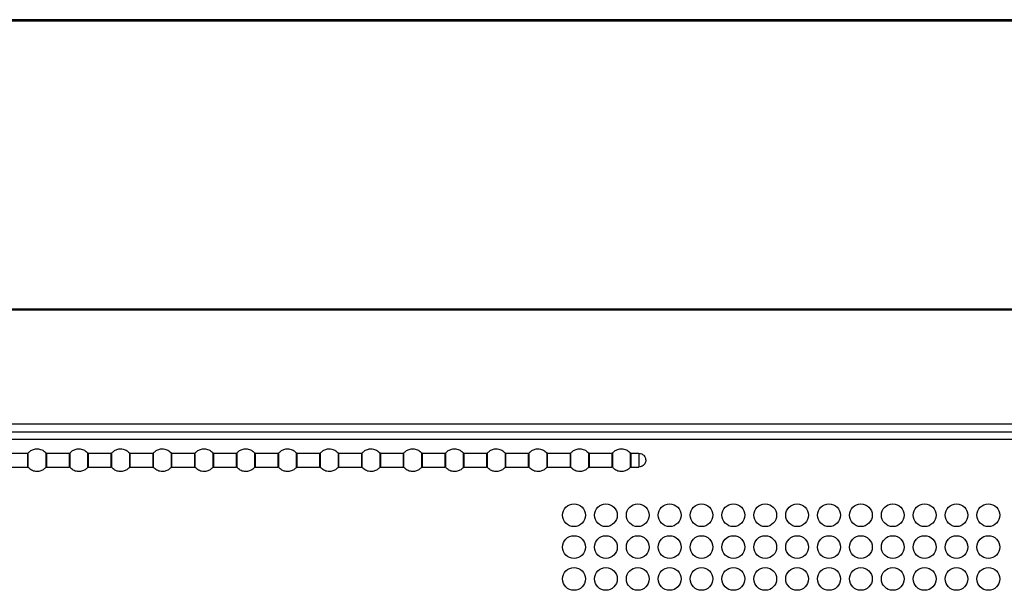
# Paper-space layout 'Sheet2' of a CAD drawing. Header units: millimetres. Extents: x 0 to 1118, y 0 to 864.
# Tile 91 of 232: x 343 to 387, y 615 to 640. Entities that reach past the tile are written whole.
import ezdxf

# ---------------------------------------------------------------- set-up
doc = ezdxf.new("R2010")
doc.units = ezdxf.units.MM

psp = doc.layouts.new('Sheet2')

# ---------------------------------------------------------------- linework, layer by layer
at = {"color": 7, "linetype": 'Continuous', "lineweight": 30}
for p, q in [((619.3933, 640.2378), (215.9899, 640.2378)), ((619.3933, 640.1878), (215.9899, 640.1878)), ((614.3916, 640.1711), (220.9916, 640.1711)), ((222.5664, 627.5378), (395.1266, 627.5378)), ((222.5664, 627.4911), (395.1249, 627.4911)), ((618.6692, 622.4711), (216.734, 622.4711)), ((216.4983, 622.1378), (618.9049, 622.1378)), ((343.8286, 621.1878), (342.8438, 621.1878)), ((343.8286, 621.1878), (343.8286, 620.5878)), ((344.6385, 621.206), (344.6385, 620.5696)), ((345.6619, 621.1878), (344.6771, 621.1878)), ((344.6771, 620.5878), (344.6771, 621.1878)), ((345.6619, 621.1878), (345.6619, 620.5878)), ((346.4719, 621.206), (346.4719, 620.5696)), ((347.4952, 621.1878), (346.5104, 621.1878)), ((346.5104, 620.5878), (346.5104, 621.1878)), ((347.4952, 621.1878), (347.4952, 620.5878)), ((348.3052, 621.206), (348.3052, 620.5696)), ((349.3286, 621.1878), (348.3438, 621.1878)), ((348.3438, 620.5878), (348.3438, 621.1878)), ((349.3286, 621.1878), (349.3286, 620.5878)), ((350.1385, 621.206), (350.1385, 620.5696)), ((351.1619, 621.1878), (350.1771, 621.1878)), ((350.1771, 620.5878), (350.1771, 621.1878)), ((351.1619, 621.1878), (351.1619, 620.5878)), ((351.9719, 621.206), (351.9719, 620.5696)), ((352.9952, 621.1878), (352.0104, 621.1878)), ((352.0104, 620.5878), (352.0104, 621.1878)), ((352.9952, 621.1878), (352.9952, 620.5878)), ((353.8052, 621.206), (353.8052, 620.5696)), ((354.8286, 621.1878), (353.8438, 621.1878)), ((353.8438, 620.5878), (353.8438, 621.1878)), ((354.8286, 621.1878), (354.8286, 620.5878)), ((355.6385, 621.206), (355.6385, 620.5696)), ((356.6619, 621.1878), (355.6771, 621.1878)), ((355.6771, 620.5878), (355.6771, 621.1878)), ((356.6619, 621.1878), (356.6619, 620.5878)), ((357.4719, 621.206), (357.4719, 620.5696)), ((358.4952, 621.1878), (357.5104, 621.1878)), ((357.5104, 620.5878), (357.5104, 621.1878)), ((358.4952, 621.1878), (358.4952, 620.5878)), ((359.3052, 621.206), (359.3052, 620.5696)), ((360.3286, 621.1878), (359.3438, 621.1878)), ((359.3438, 620.5878), (359.3438, 621.1878)), ((360.3286, 621.1878), (360.3286, 620.5878)), ((361.1385, 621.206), (361.1385, 620.5696)), ((362.1619, 621.1878), (361.1771, 621.1878)), ((361.1771, 620.5878), (361.1771, 621.1878)), ((362.1619, 621.1878), (362.1619, 620.5878)), ((362.9719, 621.206), (362.9719, 620.5696)), ((363.9952, 621.1878), (363.0104, 621.1878)), ((363.0104, 620.5878), (363.0104, 621.1878)), ((363.9952, 621.1878), (363.9952, 620.5878)), ((364.8052, 621.206), (364.8052, 620.5696)), ((365.8286, 621.1878), (364.8438, 621.1878)), ((364.8438, 620.5878), (364.8438, 621.1878)), ((365.8286, 621.1878), (365.8286, 620.5878)), ((366.6385, 621.206), (366.6385, 621.1997)), ((366.6385, 621.2058), (366.6385, 621.206)), ((366.6385, 621.1997), (366.6385, 620.5696)), ((367.6619, 621.1878), (366.6771, 621.1878)), ((367.6619, 621.1878), (367.6619, 620.5878)), ((368.4719, 621.206), (368.4719, 620.5696)), ((369.4952, 621.1878), (368.5104, 621.1878)), ((368.5104, 620.5878), (368.5104, 621.1878)), ((369.4952, 621.1878), (369.4952, 620.5878)), ((370.3052, 621.206), (370.3052, 620.5696)), ((370.6862, 621.1878), (370.3438, 621.1878)), ((370.3438, 620.5878), (370.3438, 621.1878)), ((370.6862, 621.1878), (370.6862, 620.5878)), ((342.8438, 620.5878), (343.8286, 620.5878)), ((344.6771, 620.5878), (345.6619, 620.5878)), ((346.5104, 620.5878), (347.4952, 620.5878)), ((348.3438, 620.5878), (349.3286, 620.5878)), ((350.1771, 620.5878), (351.1619, 620.5878)), ((352.0104, 620.5878), (352.9952, 620.5878)), ((353.8438, 620.5878), (354.8286, 620.5878)), ((355.6771, 620.5878), (356.6619, 620.5878)), ((357.5104, 620.5878), (358.4952, 620.5878)), ((359.3438, 620.5878), (360.3286, 620.5878)), ((361.1771, 620.5878), (362.1619, 620.5878)), ((363.0104, 620.5878), (363.9952, 620.5878)), ((364.8438, 620.5878), (365.8286, 620.5878)), ((366.6771, 620.5878), (367.6619, 620.5878)), ((368.5104, 620.5878), (369.4952, 620.5878)), ((370.3438, 620.5878), (370.6862, 620.5878))]:
    psp.add_line(p, q, dxfattribs=at)
at = {"color": 8, "linetype": 'Continuous', "lineweight": 30}
for p, q in [((339.6144, 621.8045), (579.4583, 621.8045)), ((366.6771, 621.1819), (366.6771, 621.1878)), ((366.6771, 620.5878), (366.6771, 621.1819))]:
    psp.add_line(p, q, dxfattribs=at)
at = {"color": 7, "linetype": 'Continuous', "lineweight": 30}
for centre in [(367.8349, 618.4711), (369.2349, 618.4711), (370.6349, 618.4711), (372.0349, 618.4711), (373.4349, 618.4711), (374.8349, 618.4711), (376.2349, 618.4711), (377.6349, 618.4711), (379.0349, 618.4711), (380.4349, 618.4711), (381.8349, 618.4711), (383.2349, 618.4711), (384.6349, 618.4711), (386.0349, 618.4711), (367.8349, 617.0711), (369.2349, 617.0711), (370.6349, 617.0711), (372.0349, 617.0711), (373.4349, 617.0711), (374.8349, 617.0711), (376.2349, 617.0711), (377.6349, 617.0711), (379.0349, 617.0711), (380.4349, 617.0711), (381.8349, 617.0711), (383.2349, 617.0711), (384.6349, 617.0711), (386.0349, 617.0711), (367.8349, 615.6711), (369.2349, 615.6711), (370.6349, 615.6711), (372.0349, 615.6711), (373.4349, 615.6711), (374.8349, 615.6711), (376.2349, 615.6711), (377.6349, 615.6711), (379.0349, 615.6711), (380.4349, 615.6711), (381.8349, 615.6711), (383.2349, 615.6711), (384.6349, 615.6711), (386.0349, 615.6711)]:
    psp.add_circle(centre, 0.5, dxfattribs=at)
for points, knots in [([(343.8286, 621.1878), (343.8369, 621.1889), (343.8518, 621.1909), (343.8625, 621.2014), (343.8671, 621.206)], [0, 0, 0, 0, 0.559996, 1, 1, 1, 1]), ([(343.8671, 621.206), (343.9032, 621.2424), (343.9787, 621.319), (344.1357, 621.3836), (344.3183, 621.3951), (344.503, 621.3386), (344.5949, 621.2487), (344.6385, 621.206)], [0, 0, 0, 0, 0.1742086, 0.3654428, 0.5645272, 0.7930063, 1, 1, 1, 1]), ([(343.8671, 620.5696), (343.8671, 620.5721), (343.8671, 620.5778), (343.8671, 620.6208), (343.8671, 620.6783), (343.8671, 620.738), (343.8671, 620.8094), (343.8671, 620.8878), (343.8671, 620.9661), (343.8671, 621.0376), (343.8671, 621.0973), (343.8671, 621.1547), (343.8671, 621.1978), (343.8671, 621.2035), (343.8671, 621.206)], [0, 0, 0, 0, 0.09031746, 0.20455979, 0.27141689, 0.34393582, 0.4207839, 0.49999972, 0.57921554, 0.65606362, 0.72858358, 0.79543982, 0.90968271, 1, 1, 1, 1]), ([(344.6771, 621.1851), (344.6735, 621.1854), (344.6661, 621.1858), (344.6555, 621.1896), (344.6459, 621.1953), (344.6409, 621.2007), (344.6384, 621.2033)], [0, 0, 0, 0, 0.2470301, 0.5001131, 0.7532112, 1, 1, 1, 1]), ([(344.6771, 621.1878), (344.6687, 621.1889), (344.6538, 621.1909), (344.6432, 621.2014), (344.6385, 621.206)], [0, 0, 0, 0, 0.559996, 1, 1, 1, 1]), ([(345.6619, 621.1878), (345.6703, 621.1889), (345.6852, 621.1909), (345.6958, 621.2014), (345.7005, 621.206)], [0, 0, 0, 0, 0.559996, 1, 1, 1, 1]), ([(345.7005, 621.206), (345.7365, 621.2424), (345.8121, 621.319), (345.969, 621.3836), (346.1516, 621.3951), (346.3363, 621.3386), (346.4282, 621.2487), (346.4719, 621.206)], [0, 0, 0, 0, 0.1742088, 0.3654432, 0.5645278, 0.7930017, 1, 1, 1, 1]), ([(345.7005, 620.5696), (345.7005, 620.5721), (345.7005, 620.5778), (345.7005, 620.6208), (345.7005, 620.6783), (345.7005, 620.738), (345.7005, 620.8094), (345.7005, 620.8878), (345.7005, 620.9661), (345.7005, 621.0376), (345.7005, 621.0973), (345.7005, 621.1547), (345.7005, 621.1978), (345.7005, 621.2035), (345.7005, 621.206)], [0, 0, 0, 0, 0.09031746, 0.20455979, 0.27141689, 0.34393582, 0.4207839, 0.49999972, 0.57921554, 0.65606362, 0.72858358, 0.79543982, 0.90968271, 1, 1, 1, 1]), ([(346.5104, 621.1851), (346.5068, 621.1854), (346.4994, 621.1858), (346.4889, 621.1896), (346.4793, 621.1953), (346.4742, 621.2007), (346.4717, 621.2033)], [0, 0, 0, 0, 0.2470103, 0.500073, 0.7531507, 1, 1, 1, 1]), ([(346.5104, 621.1878), (346.5021, 621.1889), (346.4872, 621.1909), (346.4765, 621.2014), (346.4719, 621.206)], [0, 0, 0, 0, 0.559996, 1, 1, 1, 1]), ([(347.4952, 621.1878), (347.5036, 621.1889), (347.5185, 621.1909), (347.5291, 621.2014), (347.5338, 621.206)], [0, 0, 0, 0, 0.559996, 1, 1, 1, 1]), ([(347.5338, 621.206), (347.5698, 621.2424), (347.6454, 621.319), (347.8023, 621.3836), (347.9849, 621.3951), (348.1696, 621.3386), (348.2615, 621.2487), (348.3052, 621.206)], [0, 0, 0, 0, 0.1742043, 0.3654385, 0.5645284, 0.793002, 1, 1, 1, 1]), ([(347.5338, 620.5696), (347.5338, 620.5721), (347.5338, 620.5778), (347.5338, 620.6208), (347.5338, 620.6783), (347.5338, 620.738), (347.5338, 620.8094), (347.5338, 620.8878), (347.5338, 620.9661), (347.5338, 621.0376), (347.5338, 621.0973), (347.5338, 621.1547), (347.5338, 621.1978), (347.5338, 621.2035), (347.5338, 621.206)], [0, 0, 0, 0, 0.09031746, 0.20455979, 0.27141689, 0.34393582, 0.4207839, 0.49999972, 0.57921554, 0.65606362, 0.72858358, 0.79543982, 0.90968271, 1, 1, 1, 1]), ([(348.3438, 621.1851), (348.3401, 621.1854), (348.3327, 621.1858), (348.3222, 621.1896), (348.3126, 621.1953), (348.3076, 621.2007), (348.3051, 621.2033)], [0, 0, 0, 0, 0.2470076, 0.500174, 0.7531534, 1, 1, 1, 1]), ([(348.3438, 621.1878), (348.3354, 621.1889), (348.3205, 621.1909), (348.3099, 621.2014), (348.3052, 621.206)], [0, 0, 0, 0, 0.559996, 1, 1, 1, 1]), ([(349.3286, 621.1878), (349.3369, 621.1889), (349.3518, 621.1909), (349.3625, 621.2014), (349.3671, 621.206)], [0, 0, 0, 0, 0.559996, 1, 1, 1, 1]), ([(349.3671, 621.206), (349.4032, 621.2424), (349.4787, 621.319), (349.6357, 621.3836), (349.8183, 621.3951), (350.003, 621.3386), (350.0949, 621.2487), (350.1385, 621.206)], [0, 0, 0, 0, 0.1742079, 0.3654412, 0.5645248, 0.7930028, 1, 1, 1, 1]), ([(349.3671, 620.5696), (349.3671, 620.5721), (349.3671, 620.5778), (349.3671, 620.6208), (349.3671, 620.6783), (349.3671, 620.738), (349.3671, 620.8094), (349.3671, 620.8878), (349.3671, 620.9661), (349.3671, 621.0376), (349.3671, 621.0973), (349.3671, 621.1547), (349.3671, 621.1978), (349.3671, 621.2035), (349.3671, 621.206)], [0, 0, 0, 0, 0.09031746, 0.20455979, 0.27141689, 0.34393582, 0.4207839, 0.49999972, 0.57921554, 0.65606362, 0.72858358, 0.79543982, 0.90968271, 1, 1, 1, 1]), ([(350.1771, 621.1851), (350.1735, 621.1854), (350.1661, 621.1858), (350.1555, 621.1896), (350.1459, 621.1953), (350.1409, 621.2007), (350.1384, 621.2033)], [0, 0, 0, 0, 0.2470076, 0.500174, 0.7531534, 1, 1, 1, 1]), ([(350.1771, 621.1878), (350.1687, 621.1889), (350.1538, 621.1909), (350.1432, 621.2014), (350.1385, 621.206)], [0, 0, 0, 0, 0.559996, 1, 1, 1, 1]), ([(351.1619, 621.1878), (351.1703, 621.1889), (351.1852, 621.1909), (351.1958, 621.2014), (351.2005, 621.206)], [0, 0, 0, 0, 0.559996, 1, 1, 1, 1]), ([(351.2005, 621.206), (351.2365, 621.2424), (351.3121, 621.319), (351.469, 621.3836), (351.6516, 621.3951), (351.8363, 621.3386), (351.9282, 621.2487), (351.9719, 621.206)], [0, 0, 0, 0, 0.1742086, 0.3654428, 0.5645272, 0.7930063, 1, 1, 1, 1]), ([(351.2005, 620.5696), (351.2005, 620.5721), (351.2005, 620.5778), (351.2005, 620.6208), (351.2005, 620.6783), (351.2005, 620.738), (351.2005, 620.8094), (351.2005, 620.8878), (351.2005, 620.9661), (351.2005, 621.0376), (351.2005, 621.0973), (351.2005, 621.1547), (351.2005, 621.1978), (351.2005, 621.2035), (351.2005, 621.206)], [0, 0, 0, 0, 0.09031746, 0.20455979, 0.27141689, 0.34393582, 0.4207839, 0.49999972, 0.57921554, 0.65606362, 0.72858358, 0.79543982, 0.90968271, 1, 1, 1, 1]), ([(352.0104, 621.1851), (352.0068, 621.1854), (351.9994, 621.1858), (351.9889, 621.1896), (351.9793, 621.1953), (351.9742, 621.2007), (351.9717, 621.2033)], [0, 0, 0, 0, 0.2470301, 0.5001131, 0.7532112, 1, 1, 1, 1]), ([(352.0104, 621.1878), (352.0021, 621.1889), (351.9872, 621.1909), (351.9765, 621.2014), (351.9719, 621.206)], [0, 0, 0, 0, 0.559996, 1, 1, 1, 1]), ([(352.9952, 621.1878), (353.0036, 621.1889), (353.0185, 621.1909), (353.0291, 621.2014), (353.0338, 621.206)], [0, 0, 0, 0, 0.559996, 1, 1, 1, 1]), ([(353.0338, 621.206), (353.0698, 621.2424), (353.1454, 621.319), (353.3023, 621.3836), (353.4849, 621.3951), (353.6696, 621.3386), (353.7615, 621.2487), (353.8052, 621.206)], [0, 0, 0, 0, 0.1742088, 0.3654432, 0.5645278, 0.7930017, 1, 1, 1, 1]), ([(353.0338, 620.5696), (353.0338, 620.5721), (353.0338, 620.5778), (353.0338, 620.6208), (353.0338, 620.6783), (353.0338, 620.738), (353.0338, 620.8094), (353.0338, 620.8878), (353.0338, 620.9661), (353.0338, 621.0376), (353.0338, 621.0973), (353.0338, 621.1547), (353.0338, 621.1978), (353.0338, 621.2035), (353.0338, 621.206)], [0, 0, 0, 0, 0.09031746, 0.20455979, 0.27141689, 0.34393582, 0.4207839, 0.49999972, 0.57921554, 0.65606362, 0.72858358, 0.79543982, 0.90968271, 1, 1, 1, 1]), ([(353.8438, 621.1851), (353.8401, 621.1854), (353.8327, 621.1858), (353.8222, 621.1896), (353.8126, 621.1953), (353.8076, 621.2007), (353.8051, 621.2033)], [0, 0, 0, 0, 0.2470103, 0.500073, 0.7531507, 1, 1, 1, 1]), ([(353.8438, 621.1878), (353.8354, 621.1889), (353.8205, 621.1909), (353.8099, 621.2014), (353.8052, 621.206)], [0, 0, 0, 0, 0.559996, 1, 1, 1, 1]), ([(354.8286, 621.1878), (354.8369, 621.1889), (354.8519, 621.1909), (354.8625, 621.2014), (354.8671, 621.206)], [0, 0, 0, 0, 0.559996, 1, 1, 1, 1]), ([(354.8671, 621.206), (354.9032, 621.2424), (354.9787, 621.319), (355.1357, 621.3836), (355.3183, 621.3951), (355.503, 621.3386), (355.5949, 621.2487), (355.6385, 621.206)], [0, 0, 0, 0, 0.1742043, 0.3654385, 0.5645284, 0.793002, 1, 1, 1, 1]), ([(354.8671, 620.5696), (354.8671, 620.5721), (354.8671, 620.5778), (354.8671, 620.6208), (354.8671, 620.6783), (354.8671, 620.738), (354.8671, 620.8094), (354.8671, 620.8878), (354.8671, 620.9661), (354.8671, 621.0376), (354.8671, 621.0973), (354.8671, 621.1547), (354.8671, 621.1978), (354.8671, 621.2035), (354.8671, 621.206)], [0, 0, 0, 0, 0.09031746, 0.20455979, 0.27141689, 0.34393582, 0.4207839, 0.49999972, 0.57921554, 0.65606362, 0.72858358, 0.79543982, 0.90968271, 1, 1, 1, 1]), ([(355.6771, 621.1851), (355.6735, 621.1854), (355.6661, 621.1858), (355.6555, 621.1896), (355.6459, 621.1953), (355.6409, 621.2007), (355.6384, 621.2033)], [0, 0, 0, 0, 0.2470076, 0.500174, 0.7531534, 1, 1, 1, 1]), ([(355.6771, 621.1878), (355.6687, 621.1889), (355.6538, 621.1909), (355.6432, 621.2014), (355.6385, 621.206)], [0, 0, 0, 0, 0.559996, 1, 1, 1, 1]), ([(356.6619, 621.1878), (356.6703, 621.1889), (356.6852, 621.1909), (356.6958, 621.2014), (356.7005, 621.206)], [0, 0, 0, 0, 0.559996, 1, 1, 1, 1]), ([(356.7005, 621.206), (356.7365, 621.2424), (356.8121, 621.319), (356.969, 621.3836), (357.1516, 621.3951), (357.3363, 621.3386), (357.4282, 621.2487), (357.4719, 621.206)], [0, 0, 0, 0, 0.1742079, 0.3654412, 0.5645248, 0.7930028, 1, 1, 1, 1]), ([(356.7005, 620.5696), (356.7005, 620.5721), (356.7005, 620.5778), (356.7005, 620.6208), (356.7005, 620.6783), (356.7005, 620.738), (356.7005, 620.8094), (356.7005, 620.8878), (356.7005, 620.9661), (356.7005, 621.0376), (356.7005, 621.0973), (356.7005, 621.1547), (356.7005, 621.1978), (356.7005, 621.2035), (356.7005, 621.206)], [0, 0, 0, 0, 0.09031746, 0.20455979, 0.27141689, 0.34393582, 0.4207839, 0.49999972, 0.57921554, 0.65606362, 0.72858358, 0.79543982, 0.90968271, 1, 1, 1, 1]), ([(357.5104, 621.1851), (357.5068, 621.1854), (357.4994, 621.1858), (357.4889, 621.1896), (357.4793, 621.1953), (357.4742, 621.2007), (357.4717, 621.2033)], [0, 0, 0, 0, 0.2470076, 0.500174, 0.7531534, 1, 1, 1, 1]), ([(357.5104, 621.1878), (357.5021, 621.1889), (357.4872, 621.1909), (357.4765, 621.2014), (357.4719, 621.206)], [0, 0, 0, 0, 0.559996, 1, 1, 1, 1]), ([(358.4952, 621.1878), (358.5036, 621.1889), (358.5185, 621.1909), (358.5291, 621.2014), (358.5338, 621.206)], [0, 0, 0, 0, 0.559996, 1, 1, 1, 1]), ([(358.5338, 621.206), (358.5698, 621.2424), (358.6454, 621.319), (358.8023, 621.3836), (358.9849, 621.3951), (359.1696, 621.3386), (359.2615, 621.2487), (359.3052, 621.206)], [0, 0, 0, 0, 0.1742086, 0.3654428, 0.5645272, 0.7930063, 1, 1, 1, 1]), ([(358.5338, 620.5696), (358.5338, 620.5721), (358.5338, 620.5778), (358.5338, 620.6208), (358.5338, 620.6783), (358.5338, 620.738), (358.5338, 620.8094), (358.5338, 620.8878), (358.5338, 620.9661), (358.5338, 621.0376), (358.5338, 621.0973), (358.5338, 621.1547), (358.5338, 621.1978), (358.5338, 621.2035), (358.5338, 621.206)], [0, 0, 0, 0, 0.09031746, 0.20455979, 0.27141689, 0.34393582, 0.4207839, 0.49999972, 0.57921554, 0.65606362, 0.72858358, 0.79543982, 0.90968271, 1, 1, 1, 1]), ([(359.3438, 621.1851), (359.3401, 621.1854), (359.3327, 621.1858), (359.3222, 621.1896), (359.3126, 621.1953), (359.3076, 621.2007), (359.3051, 621.2033)], [0, 0, 0, 0, 0.2470301, 0.5001131, 0.7532112, 1, 1, 1, 1]), ([(359.3438, 621.1878), (359.3354, 621.1889), (359.3205, 621.1909), (359.3099, 621.2014), (359.3052, 621.206)], [0, 0, 0, 0, 0.559996, 1, 1, 1, 1]), ([(360.3286, 621.1878), (360.3369, 621.1889), (360.3519, 621.1909), (360.3625, 621.2014), (360.3671, 621.206)], [0, 0, 0, 0, 0.559996, 1, 1, 1, 1]), ([(360.3671, 621.206), (360.4032, 621.2424), (360.4787, 621.319), (360.6357, 621.3836), (360.8183, 621.3951), (361.003, 621.3386), (361.0949, 621.2487), (361.1385, 621.206)], [0, 0, 0, 0, 0.1742088, 0.3654432, 0.5645278, 0.7930017, 1, 1, 1, 1]), ([(360.3671, 620.5696), (360.3671, 620.5721), (360.3671, 620.5778), (360.3671, 620.6208), (360.3671, 620.6783), (360.3671, 620.738), (360.3671, 620.8094), (360.3671, 620.8878), (360.3671, 620.9661), (360.3671, 621.0376), (360.3671, 621.0973), (360.3671, 621.1547), (360.3671, 621.1978), (360.3671, 621.2035), (360.3671, 621.206)], [0, 0, 0, 0, 0.09031746, 0.20455979, 0.27141689, 0.34393582, 0.4207839, 0.49999972, 0.57921554, 0.65606362, 0.72858358, 0.79543982, 0.90968271, 1, 1, 1, 1]), ([(361.1771, 621.1851), (361.1735, 621.1854), (361.1661, 621.1858), (361.1555, 621.1896), (361.1459, 621.1953), (361.1409, 621.2007), (361.1384, 621.2033)], [0, 0, 0, 0, 0.2470103, 0.500073, 0.7531507, 1, 1, 1, 1]), ([(361.1771, 621.1878), (361.1687, 621.1889), (361.1538, 621.1909), (361.1432, 621.2014), (361.1385, 621.206)], [0, 0, 0, 0, 0.559996, 1, 1, 1, 1]), ([(362.1619, 621.1878), (362.1703, 621.1889), (362.1852, 621.1909), (362.1958, 621.2014), (362.2005, 621.206)], [0, 0, 0, 0, 0.559996, 1, 1, 1, 1]), ([(362.2005, 621.206), (362.2365, 621.2424), (362.3121, 621.319), (362.469, 621.3836), (362.6516, 621.3951), (362.8363, 621.3386), (362.9282, 621.2487), (362.9719, 621.206)], [0, 0, 0, 0, 0.1742043, 0.3654385, 0.5645284, 0.793002, 1, 1, 1, 1]), ([(362.2005, 620.5696), (362.2005, 620.5721), (362.2005, 620.5778), (362.2005, 620.6208), (362.2005, 620.6783), (362.2005, 620.738), (362.2005, 620.8094), (362.2005, 620.8878), (362.2005, 620.9661), (362.2005, 621.0376), (362.2005, 621.0973), (362.2005, 621.1547), (362.2005, 621.1978), (362.2005, 621.2035), (362.2005, 621.206)], [0, 0, 0, 0, 0.09031746, 0.20455979, 0.27141689, 0.34393582, 0.4207839, 0.49999972, 0.57921554, 0.65606362, 0.72858358, 0.79543982, 0.90968271, 1, 1, 1, 1]), ([(363.0104, 621.1851), (363.0068, 621.1854), (362.9994, 621.1858), (362.9889, 621.1896), (362.9793, 621.1953), (362.9742, 621.2007), (362.9717, 621.2033)], [0, 0, 0, 0, 0.2470076, 0.500174, 0.7531534, 1, 1, 1, 1]), ([(363.0104, 621.1878), (363.0021, 621.1889), (362.9872, 621.1909), (362.9765, 621.2014), (362.9719, 621.206)], [0, 0, 0, 0, 0.559996, 1, 1, 1, 1]), ([(363.9952, 621.1878), (364.0036, 621.1889), (364.0185, 621.1909), (364.0291, 621.2014), (364.0338, 621.206)], [0, 0, 0, 0, 0.559996, 1, 1, 1, 1]), ([(364.0338, 621.206), (364.0698, 621.2424), (364.1454, 621.319), (364.3023, 621.3836), (364.4849, 621.3951), (364.6696, 621.3386), (364.7615, 621.2487), (364.8052, 621.206)], [0, 0, 0, 0, 0.1742079, 0.3654412, 0.5645248, 0.7930028, 1, 1, 1, 1]), ([(364.0338, 620.5696), (364.0338, 620.5721), (364.0338, 620.5778), (364.0338, 620.6208), (364.0338, 620.6783), (364.0338, 620.738), (364.0338, 620.8094), (364.0338, 620.8878), (364.0338, 620.9661), (364.0338, 621.0376), (364.0338, 621.0973), (364.0338, 621.1547), (364.0338, 621.1978), (364.0338, 621.2035), (364.0338, 621.206)], [0, 0, 0, 0, 0.09031746, 0.20455979, 0.27141689, 0.34393582, 0.4207839, 0.49999972, 0.57921554, 0.65606362, 0.72858358, 0.79543982, 0.90968271, 1, 1, 1, 1]), ([(364.8438, 621.1851), (364.8401, 621.1854), (364.8327, 621.1858), (364.8222, 621.1896), (364.8126, 621.1953), (364.8076, 621.2007), (364.8051, 621.2033)], [0, 0, 0, 0, 0.2470076, 0.500174, 0.7531534, 1, 1, 1, 1]), ([(364.8438, 621.1878), (364.8354, 621.1889), (364.8205, 621.1909), (364.8099, 621.2014), (364.8052, 621.206)], [0, 0, 0, 0, 0.559996, 1, 1, 1, 1]), ([(365.8286, 621.1878), (365.8369, 621.1889), (365.8518, 621.1909), (365.8625, 621.2014), (365.8671, 621.206)], [0, 0, 0, 0, 0.559996, 1, 1, 1, 1]), ([(365.8671, 621.206), (365.9032, 621.2424), (365.9787, 621.319), (366.1357, 621.3836), (366.3183, 621.3951), (366.503, 621.3386), (366.5949, 621.2487), (366.6385, 621.206)], [0, 0, 0, 0, 0.1742086, 0.3654428, 0.5645272, 0.7930063, 1, 1, 1, 1]), ([(365.8671, 620.5696), (365.8671, 620.5721), (365.8671, 620.5778), (365.8671, 620.6208), (365.8671, 620.6783), (365.8671, 620.738), (365.8671, 620.8094), (365.8671, 620.8878), (365.8671, 620.9661), (365.8671, 621.0376), (365.8671, 621.0973), (365.8671, 621.1547), (365.8671, 621.1978), (365.8671, 621.2035), (365.8671, 621.206)], [0, 0, 0, 0, 0.09031746, 0.20455979, 0.27141689, 0.34393582, 0.4207839, 0.49999972, 0.57921554, 0.65606362, 0.72858358, 0.79543982, 0.90968271, 1, 1, 1, 1]), ([(366.6771, 621.1876), (366.6735, 621.1879), (366.6661, 621.1883), (366.6556, 621.1921), (366.646, 621.1978), (366.641, 621.2032), (366.6385, 621.2058)], [0, 0, 0, 0, 0.2468701, 0.4999793, 0.7530336, 1, 1, 1, 1]), ([(366.6771, 621.1819), (366.6735, 621.1821), (366.6661, 621.1826), (366.6556, 621.1863), (366.646, 621.1919), (366.641, 621.1971), (366.6385, 621.1997)], [0, 0, 0, 0, 0.24686081, 0.49995687, 0.75301437, 1, 1, 1, 1]), ([(367.6619, 621.1878), (367.6703, 621.1889), (367.6852, 621.1909), (367.6958, 621.2014), (367.7005, 621.206)], [0, 0, 0, 0, 0.559996, 1, 1, 1, 1]), ([(367.7005, 621.206), (367.7365, 621.2424), (367.8121, 621.319), (367.969, 621.3836), (368.1516, 621.3951), (368.3363, 621.3386), (368.4282, 621.2487), (368.4719, 621.206)], [0, 0, 0, 0, 0.1742088, 0.3654432, 0.5645278, 0.7930017, 1, 1, 1, 1]), ([(367.7005, 620.5696), (367.7005, 620.5721), (367.7005, 620.5778), (367.7005, 620.6208), (367.7005, 620.6783), (367.7005, 620.738), (367.7005, 620.8094), (367.7005, 620.8878), (367.7005, 620.9661), (367.7005, 621.0376), (367.7005, 621.0973), (367.7005, 621.1547), (367.7005, 621.1978), (367.7005, 621.2035), (367.7005, 621.206)], [0, 0, 0, 0, 0.09031746, 0.20455979, 0.27141689, 0.34393582, 0.4207839, 0.49999972, 0.57921554, 0.65606362, 0.72858358, 0.79543982, 0.90968271, 1, 1, 1, 1]), ([(368.5104, 621.1851), (368.5068, 621.1854), (368.4994, 621.1858), (368.4889, 621.1896), (368.4793, 621.1953), (368.4742, 621.2007), (368.4717, 621.2033)], [0, 0, 0, 0, 0.2470103, 0.500073, 0.7531507, 1, 1, 1, 1]), ([(368.5104, 621.1878), (368.5021, 621.1889), (368.4872, 621.1909), (368.4765, 621.2014), (368.4719, 621.206)], [0, 0, 0, 0, 0.559996, 1, 1, 1, 1]), ([(369.4952, 621.1878), (369.5036, 621.1889), (369.5185, 621.1909), (369.5291, 621.2014), (369.5338, 621.206)], [0, 0, 0, 0, 0.559996, 1, 1, 1, 1]), ([(369.5338, 621.206), (369.5698, 621.2424), (369.6454, 621.319), (369.8023, 621.3836), (369.9849, 621.3951), (370.1696, 621.3386), (370.2615, 621.2487), (370.3052, 621.206)], [0, 0, 0, 0, 0.1742043, 0.3654385, 0.5645284, 0.793002, 1, 1, 1, 1]), ([(369.5338, 620.5696), (369.5338, 620.5721), (369.5338, 620.5778), (369.5338, 620.6208), (369.5338, 620.6783), (369.5338, 620.738), (369.5338, 620.8094), (369.5338, 620.8878), (369.5338, 620.9661), (369.5338, 621.0376), (369.5338, 621.0973), (369.5338, 621.1547), (369.5338, 621.1978), (369.5338, 621.2035), (369.5338, 621.206)], [0, 0, 0, 0, 0.09031746, 0.20455979, 0.27141689, 0.34393582, 0.4207839, 0.49999972, 0.57921554, 0.65606362, 0.72858358, 0.79543982, 0.90968271, 1, 1, 1, 1]), ([(370.3438, 621.1851), (370.3401, 621.1854), (370.3327, 621.1858), (370.3222, 621.1896), (370.3126, 621.1953), (370.3076, 621.2007), (370.3051, 621.2033)], [0, 0, 0, 0, 0.2470076, 0.500174, 0.7531534, 1, 1, 1, 1]), ([(370.3438, 621.1878), (370.3354, 621.1889), (370.3205, 621.1909), (370.3099, 621.2014), (370.3052, 621.206)], [0, 0, 0, 0, 0.559996, 1, 1, 1, 1]), ([(370.6862, 621.1878), (370.7299, 621.1822), (370.8199, 621.1707), (370.9203, 621.0874), (370.9769, 620.9869), (370.9832, 620.9198), (370.9862, 620.8878)], [0, 0, 0, 0, 0.2779809, 0.5720569, 0.796069, 1, 1, 1, 1]), ([(370.9862, 620.8878), (370.9841, 620.8609), (370.9797, 620.8048), (370.9428, 620.7242), (370.8794, 620.6513), (370.7902, 620.5981), (370.7201, 620.5912), (370.6862, 620.5878)], [0, 0, 0, 0, 0.1712705, 0.3580742, 0.5538433, 0.7837814, 1, 1, 1, 1]), ([(343.8671, 620.5696), (343.861, 620.5753), (343.85, 620.5856), (343.8351, 620.5871), (343.8286, 620.5878)], [0, 0, 0, 0, 0.5600253, 1, 1, 1, 1]), ([(344.6385, 620.5696), (344.6025, 620.5331), (344.5269, 620.4566), (344.37, 620.392), (344.1874, 620.3805), (344.0027, 620.4369), (343.9108, 620.5269), (343.8671, 620.5696)], [0, 0, 0, 0, 0.1742044, 0.3654386, 0.5645287, 0.7930028, 1, 1, 1, 1]), ([(344.6385, 620.5696), (344.6447, 620.5753), (344.6557, 620.5856), (344.6706, 620.5871), (344.6771, 620.5878)], [0, 0, 0, 0, 0.5600253, 1, 1, 1, 1]), ([(345.7005, 620.5696), (345.6943, 620.5753), (345.6833, 620.5856), (345.6684, 620.5871), (345.6619, 620.5878)], [0, 0, 0, 0, 0.5600253, 1, 1, 1, 1]), ([(346.4719, 620.5696), (346.4358, 620.5331), (346.3603, 620.4566), (346.2033, 620.392), (346.0207, 620.3805), (345.836, 620.4369), (345.7442, 620.5269), (345.7005, 620.5696)], [0, 0, 0, 0, 0.17420872, 0.36544299, 0.5645275, 0.79300709, 1, 1, 1, 1]), ([(346.4719, 620.5696), (346.478, 620.5753), (346.489, 620.5856), (346.5039, 620.5871), (346.5104, 620.5878)], [0, 0, 0, 0, 0.5600253, 1, 1, 1, 1]), ([(347.5338, 620.5696), (347.5276, 620.5753), (347.5166, 620.5856), (347.5018, 620.5871), (347.4952, 620.5878)], [0, 0, 0, 0, 0.5600253, 1, 1, 1, 1]), ([(348.3052, 620.5696), (348.2692, 620.5331), (348.1936, 620.4566), (348.0367, 620.392), (347.8541, 620.3805), (347.6694, 620.4369), (347.5775, 620.5269), (347.5338, 620.5696)], [0, 0, 0, 0, 0.17420872, 0.36544299, 0.5645275, 0.79300709, 1, 1, 1, 1]), ([(348.3052, 620.5696), (348.3114, 620.5753), (348.3224, 620.5856), (348.3372, 620.5871), (348.3438, 620.5878)], [0, 0, 0, 0, 0.5600253, 1, 1, 1, 1]), ([(349.3671, 620.5696), (349.361, 620.5753), (349.35, 620.5856), (349.3351, 620.5871), (349.3286, 620.5878)], [0, 0, 0, 0, 0.5599225, 1, 1, 1, 1]), ([(350.1385, 620.5696), (350.1025, 620.5331), (350.0269, 620.4566), (349.87, 620.392), (349.6874, 620.3805), (349.5027, 620.4369), (349.4108, 620.5269), (349.3671, 620.5696)], [0, 0, 0, 0, 0.174208, 0.3654414, 0.5645251, 0.7930036, 1, 1, 1, 1]), ([(350.1385, 620.5696), (350.1447, 620.5753), (350.1557, 620.5856), (350.1706, 620.5871), (350.1771, 620.5878)], [0, 0, 0, 0, 0.5599225, 1, 1, 1, 1]), ([(351.2005, 620.5696), (351.1943, 620.5753), (351.1833, 620.5856), (351.1684, 620.5871), (351.1619, 620.5878)], [0, 0, 0, 0, 0.5600253, 1, 1, 1, 1]), ([(351.9719, 620.5696), (351.9358, 620.5331), (351.8603, 620.4566), (351.7033, 620.392), (351.5207, 620.3805), (351.336, 620.4369), (351.2442, 620.5269), (351.2005, 620.5696)], [0, 0, 0, 0, 0.1742044, 0.3654386, 0.5645287, 0.7930028, 1, 1, 1, 1]), ([(351.9719, 620.5696), (351.978, 620.5753), (351.989, 620.5856), (352.0039, 620.5871), (352.0104, 620.5878)], [0, 0, 0, 0, 0.5600253, 1, 1, 1, 1]), ([(353.0338, 620.5696), (353.0276, 620.5753), (353.0166, 620.5856), (353.0018, 620.5871), (352.9952, 620.5878)], [0, 0, 0, 0, 0.5600253, 1, 1, 1, 1]), ([(353.8052, 620.5696), (353.7692, 620.5331), (353.6936, 620.4566), (353.5367, 620.392), (353.3541, 620.3805), (353.1694, 620.4369), (353.0775, 620.5269), (353.0338, 620.5696)], [0, 0, 0, 0, 0.17420872, 0.36544299, 0.5645275, 0.79300709, 1, 1, 1, 1]), ([(353.8052, 620.5696), (353.8114, 620.5753), (353.8224, 620.5856), (353.8372, 620.5871), (353.8438, 620.5878)], [0, 0, 0, 0, 0.5600253, 1, 1, 1, 1]), ([(354.8671, 620.5696), (354.861, 620.5753), (354.85, 620.5856), (354.8351, 620.5871), (354.8286, 620.5878)], [0, 0, 0, 0, 0.5600253, 1, 1, 1, 1]), ([(355.6385, 620.5696), (355.6025, 620.5331), (355.5269, 620.4566), (355.37, 620.392), (355.1874, 620.3805), (355.0027, 620.4369), (354.9108, 620.5269), (354.8671, 620.5696)], [0, 0, 0, 0, 0.17420872, 0.36544299, 0.5645275, 0.79300709, 1, 1, 1, 1]), ([(355.6385, 620.5696), (355.6447, 620.5753), (355.6557, 620.5856), (355.6706, 620.5871), (355.6771, 620.5878)], [0, 0, 0, 0, 0.5600253, 1, 1, 1, 1]), ([(356.7005, 620.5696), (356.6943, 620.5753), (356.6833, 620.5856), (356.6684, 620.5871), (356.6619, 620.5878)], [0, 0, 0, 0, 0.5599225, 1, 1, 1, 1]), ([(357.4719, 620.5696), (357.4358, 620.5331), (357.3603, 620.4566), (357.2033, 620.392), (357.0207, 620.3805), (356.836, 620.4369), (356.7442, 620.5269), (356.7005, 620.5696)], [0, 0, 0, 0, 0.174208, 0.3654414, 0.5645251, 0.7930036, 1, 1, 1, 1]), ([(357.4719, 620.5696), (357.478, 620.5753), (357.489, 620.5856), (357.5039, 620.5871), (357.5104, 620.5878)], [0, 0, 0, 0, 0.5599225, 1, 1, 1, 1]), ([(358.5338, 620.5696), (358.5276, 620.5753), (358.5166, 620.5856), (358.5018, 620.5871), (358.4952, 620.5878)], [0, 0, 0, 0, 0.5600253, 1, 1, 1, 1]), ([(359.3052, 620.5696), (359.2692, 620.5331), (359.1936, 620.4566), (359.0367, 620.392), (358.8541, 620.3805), (358.6694, 620.4369), (358.5775, 620.5269), (358.5338, 620.5696)], [0, 0, 0, 0, 0.1742044, 0.3654386, 0.5645287, 0.7930028, 1, 1, 1, 1]), ([(359.3052, 620.5696), (359.3114, 620.5753), (359.3224, 620.5856), (359.3372, 620.5871), (359.3438, 620.5878)], [0, 0, 0, 0, 0.5600253, 1, 1, 1, 1]), ([(360.3671, 620.5696), (360.361, 620.5753), (360.35, 620.5856), (360.3351, 620.5871), (360.3286, 620.5878)], [0, 0, 0, 0, 0.5600253, 1, 1, 1, 1]), ([(361.1385, 620.5696), (361.1025, 620.5331), (361.0269, 620.4566), (360.87, 620.392), (360.6874, 620.3805), (360.5027, 620.4369), (360.4108, 620.5269), (360.3671, 620.5696)], [0, 0, 0, 0, 0.17420872, 0.36544299, 0.5645275, 0.79300709, 1, 1, 1, 1]), ([(361.1385, 620.5696), (361.1447, 620.5753), (361.1557, 620.5856), (361.1706, 620.5871), (361.1771, 620.5878)], [0, 0, 0, 0, 0.5600253, 1, 1, 1, 1]), ([(362.2005, 620.5696), (362.1943, 620.5753), (362.1833, 620.5856), (362.1684, 620.5871), (362.1619, 620.5878)], [0, 0, 0, 0, 0.5600253, 1, 1, 1, 1]), ([(362.9719, 620.5696), (362.9358, 620.5331), (362.8603, 620.4566), (362.7033, 620.392), (362.5207, 620.3805), (362.336, 620.4369), (362.2442, 620.5269), (362.2005, 620.5696)], [0, 0, 0, 0, 0.17420872, 0.36544299, 0.5645275, 0.79300709, 1, 1, 1, 1]), ([(362.9719, 620.5696), (362.978, 620.5753), (362.9891, 620.5856), (363.0039, 620.5871), (363.0104, 620.5878)], [0, 0, 0, 0, 0.5600253, 1, 1, 1, 1]), ([(364.0338, 620.5696), (364.0276, 620.5753), (364.0166, 620.5856), (364.0018, 620.5871), (363.9952, 620.5878)], [0, 0, 0, 0, 0.5599225, 1, 1, 1, 1]), ([(364.8052, 620.5696), (364.7692, 620.5331), (364.6936, 620.4566), (364.5367, 620.392), (364.3541, 620.3805), (364.1694, 620.4369), (364.0775, 620.5269), (364.0338, 620.5696)], [0, 0, 0, 0, 0.174208, 0.3654414, 0.5645251, 0.7930036, 1, 1, 1, 1]), ([(364.8052, 620.5696), (364.8114, 620.5753), (364.8224, 620.5856), (364.8372, 620.5871), (364.8438, 620.5878)], [0, 0, 0, 0, 0.5599225, 1, 1, 1, 1]), ([(365.8671, 620.5696), (365.861, 620.5753), (365.85, 620.5856), (365.8351, 620.5871), (365.8286, 620.5878)], [0, 0, 0, 0, 0.5600253, 1, 1, 1, 1]), ([(366.6385, 620.5696), (366.6025, 620.5331), (366.5269, 620.4566), (366.37, 620.392), (366.1874, 620.3805), (366.0027, 620.4369), (365.9108, 620.5269), (365.8671, 620.5696)], [0, 0, 0, 0, 0.1742044, 0.3654386, 0.5645287, 0.7930028, 1, 1, 1, 1]), ([(366.6385, 620.5698), (366.641, 620.5724), (366.646, 620.5778), (366.6556, 620.5835), (366.6661, 620.5872), (366.6735, 620.5877), (366.6771, 620.5879)], [0, 0, 0, 0, 0.2469885, 0.5000258, 0.7531326, 1, 1, 1, 1]), ([(367.7005, 620.5696), (367.6943, 620.5753), (367.6833, 620.5856), (367.6684, 620.5871), (367.6619, 620.5878)], [0, 0, 0, 0, 0.5600253, 1, 1, 1, 1]), ([(368.4719, 620.5696), (368.4358, 620.5331), (368.3603, 620.4566), (368.2033, 620.392), (368.0207, 620.3805), (367.836, 620.4369), (367.7442, 620.5269), (367.7005, 620.5696)], [0, 0, 0, 0, 0.17420872, 0.36544299, 0.5645275, 0.79300709, 1, 1, 1, 1]), ([(368.4719, 620.5696), (368.478, 620.5753), (368.489, 620.5856), (368.5039, 620.5871), (368.5104, 620.5878)], [0, 0, 0, 0, 0.5600253, 1, 1, 1, 1]), ([(369.5338, 620.5696), (369.5276, 620.5753), (369.5166, 620.5856), (369.5018, 620.5871), (369.4952, 620.5878)], [0, 0, 0, 0, 0.5600253, 1, 1, 1, 1]), ([(370.3052, 620.5696), (370.2692, 620.5331), (370.1936, 620.4566), (370.0367, 620.392), (369.8541, 620.3805), (369.6694, 620.4369), (369.5775, 620.5269), (369.5338, 620.5696)], [0, 0, 0, 0, 0.17420872, 0.36544299, 0.5645275, 0.79300709, 1, 1, 1, 1]), ([(370.3052, 620.5696), (370.3114, 620.5753), (370.3224, 620.5856), (370.3372, 620.5871), (370.3438, 620.5878)], [0, 0, 0, 0, 0.5600253, 1, 1, 1, 1])]:
    psp.add_open_spline(points, degree=3, knots=knots, dxfattribs=at)

doc.saveas('drawing.dxf')
